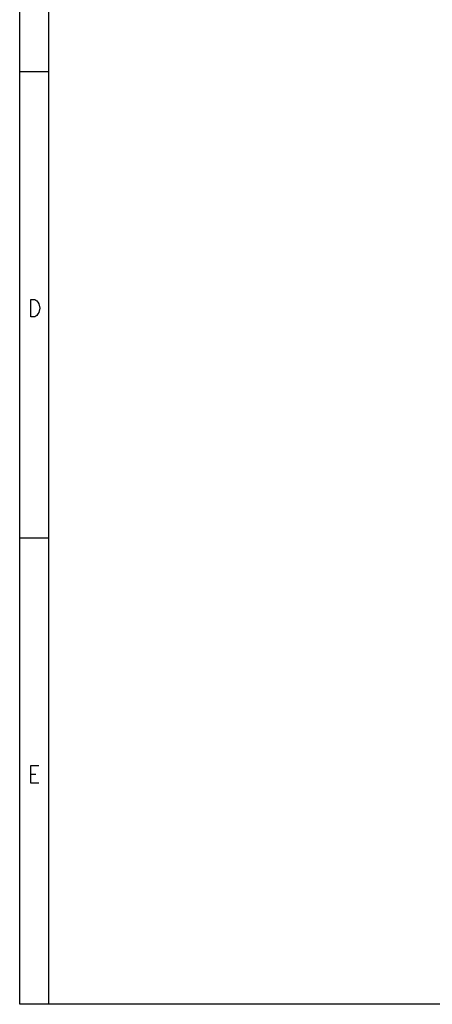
# Model space of a CAD drawing. Header units: millimetres. Extents: x 9 to 583, y 10 to 410.
# Tile 1 of 107: x 9 to 80, y 10 to 179. Entities that reach past the tile are written whole.
import ezdxf

# ---------------------------------------------------------------- set-up
doc = ezdxf.new("R2010")
doc.units = ezdxf.units.MM
doc.layers.add('SLD-0', color=179, linetype='Continuous')

msp = doc.modelspace()

# ---------------------------------------------------------------- linework, layer by layer
at = {"layer": 'SLD-0', "color": 179, "linetype": 'Continuous'}
for p, q in [((8.9361, 9.9562), (8.9361, 409.9562)), ((13.9361, 9.9562), (13.9361, 404.9562)), ((13.9361, 169.9562), (8.9361, 169.9562)), ((13.9361, 89.9562), (8.9361, 89.9562)), ((582.9361, 9.9562), (8.9361, 9.9562))]:
    msp.add_line(p, q, dxfattribs=at)
at = {"layer": 'SLD-0', "color": 250, "linetype": 'Continuous'}
for p, q in [((10.8665, 130.9257), (11.5415, 130.9257)), ((10.8665, 127.9257), (10.8665, 130.9257)), ((11.5415, 130.9257), (11.879, 130.6757)), ((11.879, 130.6757), (12.0478, 130.4257)), ((12.0478, 130.4257), (12.2165, 130.1757)), ((12.2165, 130.1757), (12.3853, 129.4257)), ((12.0478, 128.4257), (11.879, 128.1757)), ((12.2165, 128.6757), (12.0478, 128.4257)), ((12.3853, 129.4257), (12.2165, 128.6757)), ((11.5415, 127.9257), (10.8665, 127.9257)), ((11.879, 128.1757), (11.5415, 127.9257)), ((10.8665, 47.9257), (10.8665, 50.9257)), ((10.8665, 50.9257), (12.2165, 50.9257)), ((10.8665, 49.4257), (11.7103, 49.4257)), ((12.2165, 47.9257), (10.8665, 47.9257))]:
    msp.add_line(p, q, dxfattribs=at)

doc.saveas('drawing.dxf')
